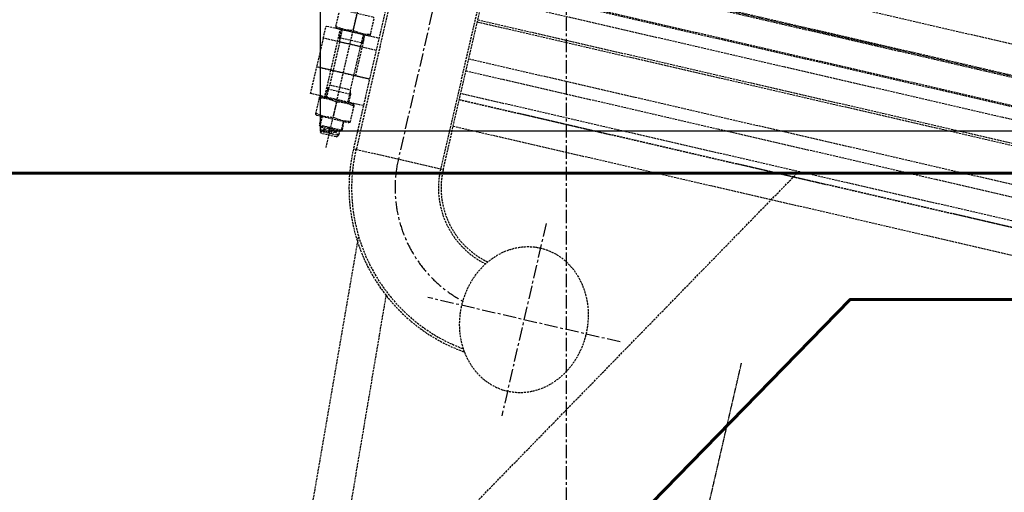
# Model space of a CAD drawing. Header units: millimetres. Extents: x -50096 to 615650, y 194565 to 243945.
# Tile 9 of 256: x 226918 to 229260, y 220104 to 221228. Entities that reach past the tile are written whole.
import ezdxf

# ---------------------------------------------------------------- set-up
doc = ezdxf.new("R2010")
doc.units = ezdxf.units.MM
doc.linetypes.add('ГТО-1 Пунктир', pattern=[7, 5, -2])
doc.linetypes.add('осевая', pattern=[50.8, 31.75, -6.35, 6.35, -6.35])
for name, color, linetype, lineweight in [('ГТО-2_Бетон_025', 7, 'Continuous', 25), ('ГТО-2_Бетон_060', 3, 'Continuous', 60), ('ГТО-2_Осевая', 7, 'осевая', 25), ('ГТО-2_Пунктир_025', 151, 'ГТО-1 Пунктир', 25), ('ГТО-2_Размеры_035', 2, 'Continuous', 35), ('ОГОС_Пунктир_025', 151, 'ГТО-1 Пунктир', 25), ('ОГСО_Оси_025', 7, 'осевая', 25)]:
    doc.layers.add(name, color=color, linetype=linetype, lineweight=lineweight)

# ---------------------------------------------------------------- blocks, each defined once
blk = doc.blocks.new('ОГСО_Затвор_План')
at = {"layer": 'ОГОС_Пунктир_025'}
for p, q in [((-1013.7, -253.6), (-1013.7, -995)), ((-1007, -253.6), (-1007, -995)), ((-800.9, -253.6), (-800.9, -995)), ((-794.6, -995), (-794.6, -253.6)), ((-1077.8, -1007), (-1077.8, -350)), ((109.7, -400), (1142.2, -400)), ((1142.2, -473), (-794.6, -473)), ((1140.2, -475), (-794.6, -475)), ((-794.6, -477), (1142.2, -477)), ((1142.2, -543), (-794.6, -543)), ((981.7, -575.3), (-794.6, -575.3)), ((981.7, -630.5), (-794.6, -630.5)), ((-794.6, -635), (974.7, -635)), ((-1077.8, -684.3), (-1077.8, -720.7)), ((-1107.8, -755), (-1107.8, -725)), ((-1103.6, -725), (-1103.6, -749.6)), ((-1052, -725), (-1052, -749.6)), ((-1047.8, -755), (-1047.8, -725)), ((-1105.8, -745), (-1049.8, -745)), ((-1107.8, -825), (-1107.8, -755)), ((-1052.8, -755), (-1102.8, -755)), ((-1047.8, -825), (-1047.8, -755)), ((949.7, -810), (-794.6, -810)), ((-1142.6, -890), (-1142.6, -825)), ((-1013.7, -825), (-1142.6, -825)), ((1142.4, -825), (-794.6, -825)), ((-794.6, -825), (975.2, -825)), ((-1103.6, -865.4), (-1103.6, -892)), ((-1102.8, -860), (-1052.8, -860)), ((-1052, -865.4), (-1052, -892)), ((-1105.8, -869.9), (-1049.8, -869.9)), ((-1013.7, -890), (-1142.6, -890)), ((-1077.8, -896.3), (-1077.8, -932.7)), ((1142.4, -890), (-794.6, -890)), ((-1105.8, -937), (-1105.8, -957.8)), ((-1105.8, -957.8), (-1049.8, -957.8)), ((-1105.8, -957.8), (-1103.6, -960)), ((-1103.6, -937), (-1103.6, -960)), ((-1052, -937), (-1052, -960)), ((-1052, -960), (-1049.8, -957.8)), ((-1049.8, -957.8), (-1049.8, -937)), ((-1103.6, -960), (-1100.3, -960)), ((-1100.3, -960), (-1055.3, -960)), ((-1100.3, -960), (-1100.3, -972)), ((-1095.3, -977), (-1100.3, -972)), ((-1081, -960), (-1100.1, -972.2)), ((-1100.1, -960), (-1081, -972.2)), ((-1100.1, -960), (-1100.1, -972.2)), ((-1100.1, -972.2), (-1055.5, -972.2)), ((-1060.3, -977), (-1095.3, -977)), ((-1081, -960), (-1081, -972.2)), ((-1055.5, -972.2), (-1074.6, -960)), ((-1074.6, -972.2), (-1055.5, -960)), ((-1074.6, -960), (-1074.6, -972.2)), ((-1060.3, -977), (-1055.3, -972)), ((-1055.5, -960), (-1055.5, -972.2)), ((-1055.3, -960), (-1052, -960)), ((-1055.3, -960), (-1055.3, -972)), ((-1013.7, -995), (-794.6, -995))]:
    blk.add_line(p, q, dxfattribs=at)
for points in [[(-794.6, -545), (1140.2, -545), (1142.2, -543), (1142.2, -477), (1140.2, -475), (-794.6, -475)], [(-1013.7, -755), (-1142.8, -755), (-1142.8, -727), (-1140.8, -725), (-1013.7, -725)], [(-794.6, -725), (1140.2, -725), (1142.2, -727), (1142.2, -755), (-794.6, -755)], [(-1013.7, -755), (-1142.8, -755), (-1142.8, -825), (-1013.7, -825)], [(-794.6, -825), (1142.2, -825), (1142.2, -755), (-794.6, -755)], [(-1107.8, -892), (-1107.8, -825)]]:
    blk.add_lwpolyline(points, dxfattribs=at)
for points in [[(-1117.1, -680), (-1120.3, -681.8), (-1120.3, -723.2), (-1117.1, -725), (-1038.5, -725), (-1035.3, -723.2), (-1035.3, -681.8), (-1038.5, -680)], [(-1120.3, -895), (-1120.3, -935.2), (-1117.1, -937), (-1038.5, -937), (-1035.3, -935.2), (-1035.3, -895), (-1035.3, -893.8), (-1038.5, -892), (-1117.1, -892), (-1120.3, -893.8)]]:
    blk.add_lwpolyline(points, close=True, dxfattribs=at)
for points in [[(-1035.3, -720.7, -0.116285), (-1077.8, -720.7, -0.116285), (-1120.3, -720.7)], [(-1105.8, -725), (-1105.8, -745, -0.147477), (-1102.8, -755), (-1102.8, -860, -0.147477), (-1105.8, -869.9), (-1105.8, -892)], [(-1049.8, -725), (-1049.8, -745, 0.147477), (-1052.8, -755), (-1052.8, -860, 0.147477), (-1049.8, -869.9), (-1049.8, -892)], [(-1120.3, -896.3, -0.018106), (-1113.7, -895, -0.079726), (-1084.4, -895, -0.018106), (-1077.8, -896.3, -0.018106), (-1071.2, -895, -0.079726), (-1041.9, -895, -0.018106), (-1035.3, -896.3)], [(-1035.3, -932.7, -0.116285), (-1077.8, -932.7, -0.116285), (-1120.3, -932.7)]]:
    blk.add_lwpolyline(points, format="xyb", dxfattribs=at)
for radius, end in [(414.5, 263.3291), (408.3, 262.6069), (201.8, 256.5888), (195.5, 257.3478)]:
    blk.add_arc((-599.2, -995), radius, 180, end, dxfattribs=at)
blk.add_ellipse((-527.3, -1300), major_axis=(0, 174.8), ratio=0.867023, dxfattribs=at)
at = {"layer": 'ОГСО_Оси_025'}
for p, q in [((-904.2, 685), (-904.2, -995)), ((-527.3, -1065.3), (-527.3, -1534.7)), ((-292.6, -1300), (-761.9, -1300))]:
    blk.add_line(p, q, dxfattribs=at)
blk.add_arc((-598.8, -995), 305.4, 180, 254.8461, dxfattribs=at)
blk = doc.blocks.new('ОГСО_Агрегат_План по СК')
at = {"layer": 'ОГСО_Оси_025', "color": 253, "ltscale": 0.05}
blk.add_lwpolyline([(-471.6, 1749.4), (9.1, 1864.3), (499.6, 1837.5), (974.5, 1674.8), (1400.1, 1391.3), (1738.8, 997.6), (1965.2, 521.4), (2060, -4.8), (2015.2, -544.7), (1826.9, -1059.8), (1508.4, -1514.3), (1077, -1873.8), (562.3, -2112.9), (-3.3, -2205.9), (-579.3, -2150.1), (-1124.5, -1941.6), (-1603.1, -1598.9), (-1976.4, -1138.2), (-2217.2, -592.1), (-2300, 7.3), (-2300, 2700)], dxfattribs=at)
blk = doc.blocks.new('A$C1AA538EC')
at = {"layer": 'ОГОС_Пунктир_025'}
for p, q in [((-7499.4, -13532.4), (-7244.4, -12052.3)), ((-7408.2, -13553.4), (-7177.9, -12188))]:
    blk.add_line(p, q, dxfattribs=at)
at = {"rotation": 346.9999999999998}
blk.add_blockref('ОГСО_Агрегат_План по СК', (-4700, -15500.1), dxfattribs=at)
at = {"layer": 'ГТО-2_Размеры_035', "rotation": 346.9999999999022}
blk.add_blockref('ОГСО_Затвор_План', (-6044.7, -11100.1), dxfattribs=at)

msp = doc.modelspace()

# ---------------------------------------------------------------- linework, layer by layer
at = {"layer": 'ГТО-2_Бетон_025'}
msp.add_lwpolyline([(227633.4, 224062.9), (231233.4, 224062.9), (231233.4, 220962.9), (227633.4, 220962.9)], close=True, dxfattribs=at)
at = {"layer": 'ГТО-2_Бетон_060'}
msp.add_line((268518.4, 220862.9), (225418.4, 220862.9), dxfattribs=at)
msp.add_lwpolyline([(231643.4, 214162.9), (228893.4, 214162.9), (227318.4, 215777.9), (227318.4, 218947.9), (228893.4, 220562.9), (231643.4, 220562.9), (233218.4, 218947.9), (233218.4, 215777.9)], close=True, dxfattribs=at)
at = {"layer": 'ГТО-2_Осевая', "color": 1}
msp.add_lwpolyline([(273718.5, 212462.9), (228218.4, 212464), (228218.4, 222958), (273718.5, 222962.9)], close=True, dxfattribs=at)
at = {"layer": 'ГТО-2_Пунктир_025'}
msp.add_lwpolyline([(227383.2, 214995.3), (227018.4, 215369.3), (227018.4, 219069.9), (228767, 220862.9), (231769.9, 220862.9), (233218.4, 219377.6), (234318.4, 219377.6), (235767, 220862.9), (238769.9, 220862.9), (240218.4, 219377.6), (241318.4, 219377.6), (242767, 220862.9), (245769.9, 220862.9), (247218.4, 219377.6), (248318.4, 219377.6), (249767, 220862.9), (252769.9, 220862.9), (254218.4, 219377.6), (255318.4, 219377.6)], dxfattribs=at)

# ---------------------------------------------------------------- block references
at = {"layer": 'ГТО-2_Размеры_035'}
msp.add_blockref('A$C1AA538EC', (234968.4, 232762.8), dxfattribs=at)

doc.saveas('drawing.dxf')
